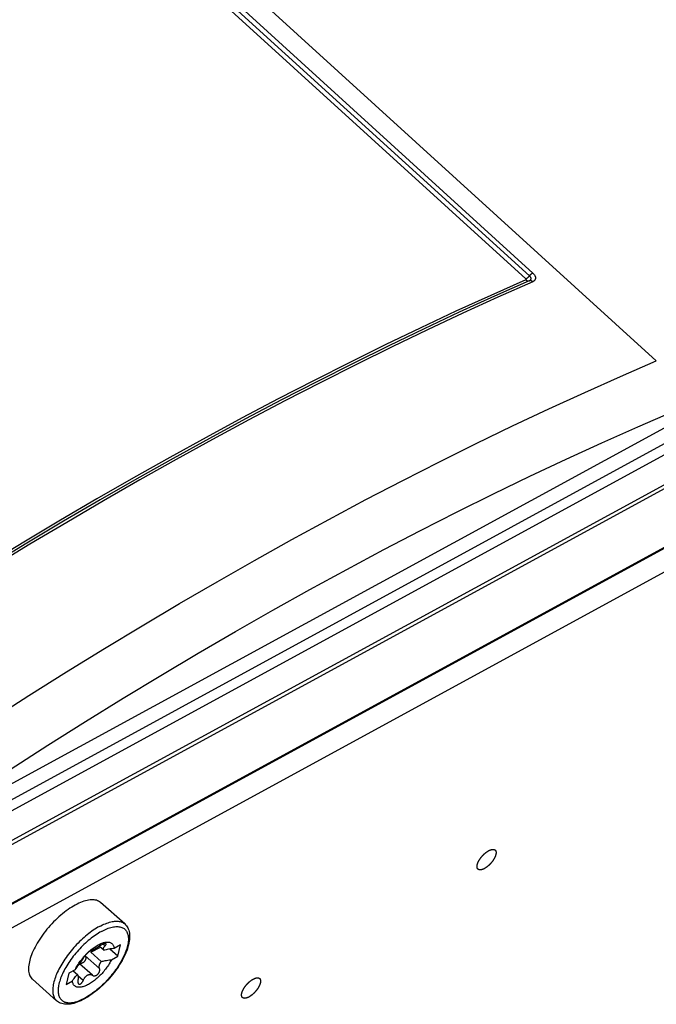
# Model space of a CAD drawing. Extents: x 0 to 594, y 0 to 420.
# Tile 66 of 104: x 546 to 551, y 100 to 108. Entities that reach past the tile are written whole.
import ezdxf

# ---------------------------------------------------------------- set-up
doc = ezdxf.new("R2010")
doc.units = 0
doc.header["$LTSCALE"] = 32.67
doc.layers.get('0').update_dxf_attribs({"linetype": 'CONTINUOUS'})
doc.layers.add('DATUM_AXIS', color=7, linetype='CONTINUOUS')

msp = doc.modelspace()

# ---------------------------------------------------------------- linework, layer by layer
at = {"color": 7, "linetype": 'CONTINUOUS'}
for p, q in [((510.5046, 142.066), (550.8503, 105.3432)), ((563.9824, 111.4737), (545.3387, 101.3091)), ((564.029, 111.0332), (544.9619, 100.6377))]:
    msp.add_line(p, q, dxfattribs=at)
at = {"color": 9, "linetype": 'CONTINUOUS'}
for p, q in [((519.238, 133.8787), (549.861, 106.0055)), ((519.2613, 133.9054), (549.8887, 106.0284)), ((519.2147, 133.852), (549.8334, 105.9828)), ((545.2789, 101.5413), (563.9132, 111.7009)), ((545.3524, 101.3484), (563.9867, 111.508)), ((563.2204, 111.532), (545.7772, 102.0218)), ((563.2596, 111.4291), (545.8164, 101.9189)), ((564.0391, 111.0465), (544.9706, 100.6502))]:
    msp.add_line(p, q, dxfattribs=at)
for points in [[(549.8887, 106.0284), (549.8867, 106.0275), (549.8847, 106.0264), (549.8827, 106.0252), (549.8807, 106.0239), (549.8786, 106.0225), (549.8765, 106.021), (549.8745, 106.0193), (549.8724, 106.0176), (549.8704, 106.0157), (549.8684, 106.0138), (549.8665, 106.0118), (549.8646, 106.0098), (549.8628, 106.0077)], [(549.8887, 106.0284), (549.8917, 106.0255), (549.8945, 106.0225), (549.8971, 106.0195), (549.8994, 106.0164), (549.9015, 106.0133), (549.9034, 106.0101), (549.9049, 106.007), (549.9063, 106.0038), (549.9073, 106.0006), (549.9081, 105.9975), (549.9086, 105.9943), (549.9088, 105.9913), (549.9087, 105.9883), (549.9084, 105.9853), (549.9077, 105.9824), (549.9068, 105.9796), (549.9056, 105.977), (549.9041, 105.9744), (549.9024, 105.9719), (549.9004, 105.9696), (549.8981, 105.9675), (549.8956, 105.9654), (549.8929, 105.9636), (549.89, 105.9619), (549.8868, 105.9604)], [(549.833, 105.9751), (549.5615, 105.8544), (549.2885, 105.7298), (549.0141, 105.6013), (548.7384, 105.4687), (548.4614, 105.3323), (548.1833, 105.1919), (547.9039, 105.0477), (547.6234, 104.8996), (547.3419, 104.7477), (547.0593, 104.5921), (546.7758, 104.4327), (546.4915, 104.2695), (546.2062, 104.1027), (545.9202, 103.9322), (545.6335, 103.7581), (545.3461, 103.5804), (545.0581, 103.3992), (544.7696, 103.2144)], [(549.8599, 105.9677), (549.5882, 105.847), (549.315, 105.7223), (549.0405, 105.5937), (548.7646, 105.4611), (548.4875, 105.3245), (548.2091, 105.1841), (547.9296, 105.0398), (547.6489, 104.8916), (547.3672, 104.7396), (547.0845, 104.5839), (546.8008, 104.4244), (546.5163, 104.2611), (546.2309, 104.0942), (545.9447, 103.9236), (545.6578, 103.7494), (545.3702, 103.5716), (545.082, 103.3902), (544.7933, 103.2054)], [(549.8868, 105.9604), (549.6149, 105.8396), (549.3416, 105.7149), (549.0669, 105.5861), (548.7909, 105.4534), (548.5135, 105.3168), (548.235, 105.1762), (547.9553, 105.0318), (547.6745, 104.8836), (547.3926, 104.7315), (547.1097, 104.5757), (546.8258, 104.416), (546.5411, 104.2527), (546.2555, 104.0857), (545.9692, 103.915), (545.6821, 103.7407), (545.3943, 103.5628), (545.106, 103.3813), (544.817, 103.1963)], [(549.8334, 105.9828), (549.834, 105.9822), (549.8344, 105.9817), (549.8348, 105.9811), (549.8351, 105.9805), (549.8354, 105.9799), (549.8355, 105.9794), (549.8356, 105.9788), (549.8356, 105.9782), (549.8355, 105.9776), (549.8353, 105.9771), (549.835, 105.9766), (549.8346, 105.9762), (549.8341, 105.9757), (549.8336, 105.9754), (549.833, 105.9751)], [(549.833, 105.9751), (549.835, 105.9733), (549.8371, 105.9717), (549.8392, 105.9704), (549.8414, 105.9692), (549.8435, 105.9682), (549.8457, 105.9674), (549.8479, 105.9668), (549.85, 105.9664), (549.8521, 105.9662), (549.8541, 105.9663), (549.8561, 105.9666), (549.8581, 105.967), (549.8617, 105.9684)], [(549.8334, 105.9828), (549.8355, 105.9837), (549.8377, 105.9849), (549.8399, 105.9862), (549.8421, 105.9876), (549.8443, 105.9892), (549.8465, 105.9909), (549.8487, 105.9927), (549.8509, 105.9947), (549.853, 105.9967), (549.8551, 105.9988), (549.8572, 106.001), (549.8591, 106.0032), (549.8628, 106.0077)], [(549.861, 106.0055), (549.8629, 106.0037), (549.8646, 106.0019), (549.8662, 105.9999), (549.8676, 105.998), (549.8689, 105.996), (549.8699, 105.994), (549.8707, 105.992), (549.8714, 105.99), (549.8719, 105.988), (549.8721, 105.986), (549.8722, 105.9841), (549.872, 105.9822), (549.8717, 105.9804), (549.8711, 105.9786), (549.8704, 105.9769), (549.8694, 105.9753), (549.8683, 105.9738), (549.8669, 105.9723), (549.8654, 105.971), (549.8637, 105.9698), (549.8619, 105.9687), (549.8599, 105.9677)], [(549.8868, 105.9604), (549.8848, 105.9621), (549.8827, 105.9637), (549.8806, 105.9651), (549.8784, 105.9663), (549.8763, 105.9673), (549.8741, 105.9681), (549.8719, 105.9686), (549.8698, 105.969), (549.8677, 105.9692), (549.8657, 105.9691), (549.8637, 105.9689), (549.8617, 105.9684)], [(545.6646, 102.5462), (545.96, 102.7352), (546.2548, 102.9205), (546.5491, 103.1019), (546.8427, 103.2795), (547.1355, 103.4532), (547.4276, 103.6231), (547.7189, 103.7889), (548.0092, 103.9508), (548.2986, 104.1086), (548.587, 104.2624), (548.8743, 104.4121), (549.1604, 104.5577), (549.4454, 104.6992), (549.7291, 104.8364), (550.0115, 104.9695), (550.2926, 105.0984), (550.5722, 105.223), (550.8503, 105.3433)], [(545.8143, 102.1606), (546.1087, 102.3493), (546.4026, 102.5342), (546.6959, 102.7153), (546.9885, 102.8925), (547.2804, 103.0659), (547.5715, 103.2353), (547.8618, 103.4007), (548.1512, 103.5621), (548.4397, 103.7195), (548.7271, 103.8729), (549.0134, 104.0221), (549.2987, 104.1672), (549.5827, 104.3081), (549.8654, 104.4448), (550.1468, 104.5774), (550.4269, 104.7056), (550.7055, 104.8296), (550.9826, 104.9493)]]:
    msp.add_lwpolyline(points, dxfattribs=at)
at = {"layer": 'DATUM_AXIS', "color": 7, "linetype": 'CONTINUOUS'}
for p, q in [((563.8179, 110.7337), (545.1437, 100.5524)), ((546.7078, 100.9561), (546.5194, 101.1234)), ((546.4439, 100.7358), (546.5181, 100.7762)), ((546.4439, 100.7358), (546.5247, 100.664)), ((546.5097, 100.7837), (546.5461, 100.7514)), ((546.6532, 100.7052), (546.5907, 100.7608)), ((546.6746, 100.7926), (546.6249, 100.7655)), ((546.6532, 100.7052), (546.6746, 100.7926)), ((546.3631, 100.655), (546.3598, 100.6499)), ((546.3663, 100.66), (546.3631, 100.655)), ((546.3694, 100.6649), (546.3663, 100.66)), ((546.3722, 100.6695), (546.3694, 100.6649)), ((546.3749, 100.6739), (546.3722, 100.6695)), ((546.3774, 100.678), (546.3749, 100.6739)), ((546.399, 100.7108), (546.4002, 100.7079)), ((546.4146, 100.727), (546.4107, 100.7232)), ((546.6035, 100.6781), (546.6532, 100.7052)), ((546.3213, 100.6), (546.2716, 100.5729)), ((546.3057, 100.5915), (546.3385, 100.5625)), ((546.3625, 100.6487), (546.3591, 100.6491)), ((546.1766, 100.3579), (545.9882, 100.5252)), ((546.2716, 100.5729), (546.2502, 100.4855)), ((546.2502, 100.4855), (546.2999, 100.5126))]:
    msp.add_line(p, q, dxfattribs=at)
at = {"layer": 'DATUM_AXIS', "color": 9, "linetype": 'CONTINUOUS'}
for p, q in [((546.5542, 100.7852), (546.5381, 100.7995)), ((546.5112, 100.6093), (546.4002, 100.7079)), ((546.4567, 100.5564), (546.356, 100.6459)), ((546.3842, 100.5169), (546.343, 100.5534))]:
    msp.add_line(p, q, dxfattribs=at)
at = {"layer": 'DATUM_AXIS', "color": 7, "linetype": 'CONTINUOUS'}
for points in [[(549.4555, 101.4184), (549.4557, 101.4194), (549.456, 101.4204), (549.4563, 101.4214), (549.4566, 101.4224), (549.4569, 101.4235), (549.4572, 101.4245), (549.4575, 101.4255), (549.4579, 101.4266), (549.4582, 101.4276), (549.4586, 101.4287), (549.459, 101.4297), (549.4594, 101.4308), (549.4598, 101.4319), (549.4603, 101.4329), (549.4607, 101.434), (549.4612, 101.4351), (549.4616, 101.4362), (549.4621, 101.4373), (549.4626, 101.4384), (549.4631, 101.4395), (549.4636, 101.4406), (549.4642, 101.4417), (549.4647, 101.4428), (549.4653, 101.4439), (549.4659, 101.4451), (549.4664, 101.4462), (549.467, 101.4473), (549.4677, 101.4484), (549.4683, 101.4496), (549.4689, 101.4507), (549.4696, 101.4518), (549.4702, 101.453), (549.4709, 101.4541), (549.4716, 101.4552), (549.4723, 101.4564), (549.473, 101.4575), (549.4737, 101.4586), (549.4744, 101.4598), (549.4751, 101.4609), (549.4759, 101.462), (549.4766, 101.4632), (549.4774, 101.4643), (549.4782, 101.4654), (549.479, 101.4666), (549.4798, 101.4677), (549.4806, 101.4688), (549.4814, 101.4699), (549.4822, 101.471), (549.483, 101.4722), (549.4839, 101.4733), (549.4847, 101.4744), (549.4856, 101.4755), (549.4865, 101.4766), (549.4873, 101.4777), (549.4882, 101.4788), (549.4891, 101.4799), (549.49, 101.481), (549.4909, 101.4821), (549.4918, 101.4831), (549.4927, 101.4842), (549.4937, 101.4853), (549.4946, 101.4863), (549.4955, 101.4874), (549.4965, 101.4885), (549.4974, 101.4895), (549.4984, 101.4905), (549.4994, 101.4916), (549.5003, 101.4926), (549.5013, 101.4936), (549.5023, 101.4946), (549.5033, 101.4956), (549.5043, 101.4966), (549.5053, 101.4976), (549.5063, 101.4986), (549.5073, 101.4996), (549.5083, 101.5005), (549.5093, 101.5015), (549.5103, 101.5024), (549.5113, 101.5034), (549.5124, 101.5043), (549.5134, 101.5052), (549.5144, 101.5061), (549.5155, 101.507), (549.5165, 101.5079), (549.5175, 101.5088), (549.5186, 101.5097), (549.5196, 101.5105), (549.5206, 101.5114), (549.5217, 101.5122), (549.5227, 101.513), (549.5238, 101.5138), (549.5248, 101.5146), (549.5259, 101.5154), (549.5269, 101.5162), (549.528, 101.517), (549.529, 101.5177), (549.5301, 101.5185), (549.5311, 101.5192), (549.5321, 101.5199), (549.5332, 101.5206), (549.5342, 101.5213), (549.5353, 101.522), (549.5363, 101.5227), (549.5374, 101.5234), (549.5384, 101.524), (549.5394, 101.5246), (549.5405, 101.5252), (549.5415, 101.5258), (549.5425, 101.5264), (549.5435, 101.527), (549.5446, 101.5276), (549.5456, 101.5281), (549.5466, 101.5287), (549.5476, 101.5292), (549.5486, 101.5297), (549.5496, 101.5302), (549.5506, 101.5307), (549.5516, 101.5311), (549.5526, 101.5316), (549.5536, 101.532), (549.5545, 101.5324), (549.5555, 101.5328), (549.5565, 101.5332), (549.5574, 101.5336), (549.5584, 101.5339), (549.5593, 101.5343), (549.5603, 101.5346), (549.5612, 101.5349), (549.5621, 101.5352), (549.5631, 101.5355), (549.564, 101.5358), (549.5649, 101.536), (549.5658, 101.5362), (549.5667, 101.5365), (549.5676, 101.5367), (549.5684, 101.5368), (549.5693, 101.537), (549.5697, 101.5371)], [(549.5697, 101.5371), (549.5702, 101.5372), (549.571, 101.5373), (549.5718, 101.5374), (549.5727, 101.5375), (549.5735, 101.5376), (549.5743, 101.5377), (549.5751, 101.5378), (549.5759, 101.5378), (549.5767, 101.5378), (549.5775, 101.5378), (549.5782, 101.5378), (549.579, 101.5378), (549.5797, 101.5378), (549.5805, 101.5377), (549.5812, 101.5376), (549.5819, 101.5376), (549.5826, 101.5375), (549.5833, 101.5373), (549.584, 101.5372), (549.5847, 101.5371), (549.5853, 101.5369), (549.586, 101.5367), (549.5866, 101.5365), (549.5872, 101.5363), (549.5878, 101.5361), (549.5884, 101.5358), (549.589, 101.5356), (549.5896, 101.5353), (549.5902, 101.535), (549.5907, 101.5347), (549.5912, 101.5344), (549.5918, 101.534), (549.5923, 101.5337), (549.5928, 101.5333), (549.5933, 101.5329), (549.5937, 101.5325), (549.5942, 101.5321), (549.5946, 101.5317), (549.5951, 101.5312), (549.5955, 101.5308), (549.5959, 101.5303), (549.5963, 101.5298), (549.5967, 101.5293), (549.597, 101.5288), (549.5974, 101.5283), (549.5977, 101.5277), (549.598, 101.5272), (549.5983, 101.5266), (549.5986, 101.526), (549.5989, 101.5254), (549.5992, 101.5248), (549.5994, 101.5242), (549.5996, 101.5235), (549.5999, 101.5229), (549.6001, 101.5222), (549.6003, 101.5215), (549.6004, 101.5208), (549.6006, 101.5201), (549.6008, 101.5194), (549.6009, 101.5187), (549.601, 101.5179), (549.6011, 101.5172), (549.6012, 101.5164), (549.6013, 101.5156), (549.6013, 101.5149), (549.6014, 101.5141), (549.6014, 101.5132), (549.6014, 101.5124), (549.6014, 101.5116), (549.6014, 101.5107), (549.6014, 101.5099), (549.6013, 101.509), (549.6013, 101.5081), (549.6012, 101.5073), (549.6011, 101.5064), (549.601, 101.5055), (549.6009, 101.5045), (549.6008, 101.5036), (549.6006, 101.5027), (549.6004, 101.5017), (549.6003, 101.5008), (549.6001, 101.4998), (549.5999, 101.4989), (549.5997, 101.4979), (549.5994, 101.4969)], [(549.5994, 101.4969), (549.5992, 101.4959), (549.5989, 101.4949), (549.5986, 101.4939), (549.5983, 101.4929), (549.598, 101.4918), (549.5977, 101.4908), (549.5974, 101.4898), (549.597, 101.4887), (549.5967, 101.4877), (549.5963, 101.4866), (549.5959, 101.4856), (549.5955, 101.4845), (549.5951, 101.4834), (549.5946, 101.4824), (549.5942, 101.4813), (549.5937, 101.4802), (549.5933, 101.4791), (549.5928, 101.478), (549.5923, 101.4769), (549.5918, 101.4758), (549.5913, 101.4747), (549.5907, 101.4736), (549.5902, 101.4725), (549.5896, 101.4714), (549.589, 101.4702), (549.5884, 101.4691), (549.5879, 101.468), (549.5872, 101.4669), (549.5866, 101.4657), (549.586, 101.4646), (549.5853, 101.4635), (549.5847, 101.4623), (549.584, 101.4612), (549.5833, 101.4601), (549.5826, 101.4589), (549.5819, 101.4578), (549.5812, 101.4567), (549.5805, 101.4555), (549.5798, 101.4544), (549.579, 101.4533), (549.5783, 101.4521), (549.5775, 101.451), (549.5767, 101.4499), (549.5759, 101.4487), (549.5751, 101.4476), (549.5743, 101.4465), (549.5735, 101.4454), (549.5727, 101.4442), (549.5719, 101.4431), (549.571, 101.442), (549.5702, 101.4409), (549.5693, 101.4398), (549.5684, 101.4387), (549.5676, 101.4376), (549.5667, 101.4365), (549.5658, 101.4354), (549.5649, 101.4343), (549.564, 101.4332), (549.5631, 101.4322), (549.5622, 101.4311), (549.5612, 101.43), (549.5603, 101.429), (549.5594, 101.4279), (549.5584, 101.4268), (549.5575, 101.4258), (549.5565, 101.4248), (549.5555, 101.4237), (549.5546, 101.4227), (549.5536, 101.4217), (549.5526, 101.4207), (549.5516, 101.4197), (549.5506, 101.4187), (549.5496, 101.4177), (549.5486, 101.4167), (549.5476, 101.4157), (549.5466, 101.4148), (549.5456, 101.4138), (549.5446, 101.4129), (549.5436, 101.4119), (549.5425, 101.411), (549.5415, 101.4101), (549.5405, 101.4092), (549.5394, 101.4083), (549.5384, 101.4074), (549.5374, 101.4065), (549.5363, 101.4056), (549.5353, 101.4048), (549.5343, 101.4039), (549.5332, 101.4031), (549.5322, 101.4023), (549.5311, 101.4015), (549.5301, 101.4007), (549.529, 101.3999), (549.528, 101.3991), (549.5269, 101.3983), (549.5259, 101.3976), (549.5248, 101.3968), (549.5238, 101.3961), (549.5228, 101.3954), (549.5217, 101.3947), (549.5207, 101.394), (549.5196, 101.3933), (549.5186, 101.3926), (549.5175, 101.3919), (549.5165, 101.3913), (549.5155, 101.3907), (549.5144, 101.3901), (549.5134, 101.3895), (549.5124, 101.3889), (549.5114, 101.3883), (549.5103, 101.3877), (549.5093, 101.3872), (549.5083, 101.3866), (549.5073, 101.3861), (549.5063, 101.3856), (549.5053, 101.3851), (549.5043, 101.3846), (549.5033, 101.3842), (549.5023, 101.3837), (549.5013, 101.3833), (549.5004, 101.3829), (549.4994, 101.3825), (549.4984, 101.3821), (549.4975, 101.3817), (549.4965, 101.3814), (549.4956, 101.381), (549.4946, 101.3807), (549.4937, 101.3804), (549.4928, 101.3801), (549.4918, 101.3798), (549.4909, 101.3795), (549.49, 101.3793), (549.4891, 101.3791), (549.4882, 101.3788), (549.4873, 101.3786), (549.4865, 101.3785), (549.4856, 101.3783), (549.4847, 101.3781), (549.4839, 101.378), (549.4831, 101.3779), (549.4822, 101.3778), (549.4814, 101.3777), (549.4806, 101.3776), (549.4798, 101.3775), (549.479, 101.3775), (549.4782, 101.3775), (549.4774, 101.3775), (549.4767, 101.3775), (549.4759, 101.3775), (549.4752, 101.3775), (549.4744, 101.3776), (549.4737, 101.3777), (549.473, 101.3777), (549.4723, 101.3778), (549.4716, 101.378), (549.4709, 101.3781), (549.4702, 101.3782), (549.4696, 101.3784), (549.4689, 101.3786), (549.4683, 101.3788), (549.4677, 101.379), (549.4671, 101.3792), (549.4665, 101.3795), (549.4659, 101.3797), (549.4653, 101.38), (549.4647, 101.3803), (549.4642, 101.3806), (549.4637, 101.3809), (549.4631, 101.3813), (549.4626, 101.3816), (549.4621, 101.382), (549.4616, 101.3824), (549.4612, 101.3828), (549.4607, 101.3832), (549.4603, 101.3836), (549.4598, 101.3841), (549.4594, 101.3845), (549.459, 101.385), (549.4586, 101.3855), (549.4582, 101.386), (549.4579, 101.3865), (549.4575, 101.387), (549.4572, 101.3876), (549.4569, 101.3881), (549.4566, 101.3887), (549.4563, 101.3893), (549.456, 101.3899), (549.4557, 101.3905), (549.4555, 101.3911), (549.4553, 101.3918), (549.455, 101.3924), (549.4548, 101.3931), (549.4546, 101.3938), (549.4545, 101.3945), (549.4543, 101.3952), (549.4541, 101.3959), (549.454, 101.3966), (549.4539, 101.3974), (549.4538, 101.3981)], [(549.4538, 101.3981), (549.4537, 101.3989), (549.4536, 101.3997), (549.4536, 101.4004), (549.4535, 101.4012), (549.4535, 101.4021), (549.4535, 101.4029), (549.4535, 101.4037), (549.4535, 101.4046), (549.4535, 101.4054), (549.4536, 101.4063)], [(549.4536, 101.4063), (549.4536, 101.4072), (549.4537, 101.408), (549.4538, 101.4089), (549.4539, 101.4098), (549.454, 101.4108), (549.4541, 101.4117), (549.4543, 101.4126), (549.4545, 101.4136), (549.4546, 101.4145), (549.4548, 101.4155), (549.455, 101.4164), (549.4552, 101.4174), (549.4555, 101.4184)], [(546.5194, 101.1234), (546.518, 101.1246), (546.5112, 101.1297), (546.5039, 101.1341), (546.4959, 101.1377), (546.4874, 101.1407), (546.4784, 101.1428), (546.4688, 101.1443), (546.4587, 101.145), (546.4482, 101.1449), (546.4372, 101.1441), (546.4257, 101.1425), (546.4139, 101.1402), (546.4017, 101.1372), (546.3891, 101.1334), (546.3763, 101.129), (546.3631, 101.1237), (546.3497, 101.1178), (546.3361, 101.1113), (546.3222, 101.104)], [(546.3222, 101.104), (546.3082, 101.0961), (546.2941, 101.0876), (546.2799, 101.0784), (546.2656, 101.0686), (546.2513, 101.0583), (546.2371, 101.0474), (546.2228, 101.0361), (546.2086, 101.0242), (546.1945, 101.0118), (546.1806, 100.999), (546.1668, 100.9858), (546.1533, 100.9722), (546.1399, 100.9583), (546.1269, 100.9441), (546.1141, 100.9296), (546.1017, 100.9148), (546.0896, 100.8998), (546.0779, 100.8847), (546.0666, 100.8694), (546.0557, 100.854), (546.0454, 100.8385), (546.0355, 100.823), (546.0261, 100.8076), (546.0172, 100.7921), (546.0089, 100.7767), (546.0012, 100.7614), (545.994, 100.7463), (545.9875, 100.7314), (545.9815, 100.7167), (545.9763, 100.7022), (545.9716, 100.688), (545.9677, 100.6741), (545.9643, 100.6606), (545.9617, 100.6475), (545.9598, 100.6348), (545.9585, 100.6225), (545.9579, 100.6107), (545.9581, 100.5994), (545.9589, 100.5886), (545.9604, 100.5783), (545.9625, 100.5687), (545.9654, 100.5596), (545.969, 100.5512), (545.9732, 100.5434), (545.978, 100.5362), (545.9835, 100.5297), (545.9882, 100.5252)], [(546.7078, 100.9561), (546.7144, 100.9497), (546.7204, 100.9426), (546.7259, 100.9349), (546.7308, 100.9265), (546.7351, 100.9174), (546.7387, 100.9076), (546.7416, 100.8971), (546.7438, 100.8859), (546.7453, 100.8741), (546.7459, 100.8616), (546.7457, 100.8486), (546.7447, 100.8351), (546.7429, 100.8212), (546.7404, 100.8071), (546.737, 100.7926), (546.733, 100.7779), (546.7283, 100.7629), (546.7228, 100.7478), (546.7168, 100.7326), (546.7101, 100.7172), (546.7028, 100.7017), (546.6949, 100.6862), (546.6864, 100.6706), (546.6774, 100.655), (546.6679, 100.6395), (546.6579, 100.624), (546.6474, 100.6085), (546.6365, 100.5932), (546.6251, 100.5781), (546.6133, 100.5631), (546.6012, 100.5483), (546.5887, 100.5338), (546.576, 100.5195), (546.5629, 100.5056), (546.5495, 100.4919), (546.5359, 100.4787), (546.5221, 100.4658), (546.5082, 100.4533), (546.4941, 100.4413), (546.4798, 100.4298), (546.4655, 100.4187), (546.4511, 100.4082), (546.4366, 100.3983), (546.4222, 100.3889), (546.4077, 100.3801), (546.3933, 100.3719)], [(546.431, 100.7433), (546.4386, 100.7499), (546.4463, 100.7563), (546.454, 100.7624), (546.4617, 100.7683), (546.4694, 100.7738), (546.4772, 100.7791), (546.4848, 100.784), (546.4925, 100.7886), (546.5, 100.7929), (546.5075, 100.7968), (546.5149, 100.8004), (546.5221, 100.8036), (546.5293, 100.8064), (546.5362, 100.8089), (546.543, 100.811), (546.5497, 100.8127), (546.5561, 100.814), (546.5623, 100.8149), (546.5683, 100.8154), (546.574, 100.8155), (546.5795, 100.8152), (546.5848, 100.8145), (546.5897, 100.8134), (546.5944, 100.8119), (546.5988, 100.81), (546.6028, 100.8078), (546.6066, 100.8051), (546.61, 100.8021), (546.6131, 100.7988), (546.6158, 100.795), (546.6182, 100.7909), (546.6203, 100.7865), (546.622, 100.7817), (546.6233, 100.7766), (546.6243, 100.7712), (546.6249, 100.7655)], [(546.4128, 100.7261), (546.416, 100.7293), (546.4234, 100.7364), (546.431, 100.7433)], [(546.4403, 100.7463), (546.4398, 100.7464), (546.4391, 100.7463), (546.4383, 100.746), (546.4374, 100.7456), (546.4363, 100.745), (546.4351, 100.7443), (546.4338, 100.7434), (546.4324, 100.7424), (546.4309, 100.7413), (546.4293, 100.7401), (546.4276, 100.7387), (546.4259, 100.7373), (546.4241, 100.7358), (546.4223, 100.7342), (546.4204, 100.7325), (546.4185, 100.7307), (546.4166, 100.7289), (546.4146, 100.727)], [(546.5129, 100.7859), (546.5096, 100.7837), (546.5064, 100.7815), (546.5033, 100.7794), (546.5003, 100.7774), (546.4974, 100.7755), (546.4946, 100.7737), (546.4918, 100.7719), (546.4891, 100.7702), (546.4864, 100.7685), (546.4837, 100.7669), (546.4811, 100.7653), (546.4786, 100.7637), (546.476, 100.7623), (546.4735, 100.7608), (546.4711, 100.7594), (546.4687, 100.7581), (546.4664, 100.7568), (546.4641, 100.7556), (546.462, 100.7544), (546.4599, 100.7533), (546.4579, 100.7523), (546.4559, 100.7514), (546.4541, 100.7505), (546.4524, 100.7498), (546.4507, 100.749), (546.4492, 100.7484), (546.4477, 100.7479), (546.4463, 100.7474), (546.445, 100.747), (546.4439, 100.7466), (546.4428, 100.7464), (546.4418, 100.7463), (546.441, 100.7462), (546.4403, 100.7463)], [(546.4582, 100.7525), (546.4573, 100.7516), (546.4544, 100.7485), (546.4517, 100.7454), (546.449, 100.7423), (546.4464, 100.739), (546.4439, 100.7358)], [(546.5614, 100.802), (546.5609, 100.8023), (546.5601, 100.8028), (546.559, 100.8032), (546.5578, 100.8034), (546.5565, 100.8036), (546.555, 100.8036), (546.5534, 100.8035), (546.5516, 100.8033), (546.5497, 100.803), (546.5477, 100.8026), (546.5456, 100.802), (546.5434, 100.8013), (546.5411, 100.8006), (546.5387, 100.7997), (546.5362, 100.7987), (546.5337, 100.7976), (546.5311, 100.7964), (546.5285, 100.7952), (546.5258, 100.7938), (546.5232, 100.7924), (546.5206, 100.7908), (546.518, 100.7892), (546.5154, 100.7876), (546.5129, 100.7859)], [(546.5461, 100.7514), (546.545, 100.7525), (546.5441, 100.7537), (546.5433, 100.7549), (546.5427, 100.7562), (546.5422, 100.7575), (546.5418, 100.7589), (546.5416, 100.7604), (546.5415, 100.7619), (546.5416, 100.7634), (546.5418, 100.7649), (546.5421, 100.7665), (546.5426, 100.7682), (546.5432, 100.7698), (546.544, 100.7716), (546.5449, 100.7733), (546.546, 100.7751), (546.5472, 100.777), (546.5486, 100.7789), (546.5502, 100.7809), (546.5521, 100.783)], [(546.6249, 100.7655), (546.6087, 100.7636), (546.5946, 100.7615), (546.5823, 100.7594), (546.5715, 100.7573), (546.5621, 100.7552), (546.5537, 100.7533), (546.5461, 100.7514)], [(546.5521, 100.783), (546.5558, 100.7869), (546.5573, 100.7885), (546.5586, 100.7901), (546.5598, 100.7917), (546.5607, 100.7932), (546.5615, 100.7946), (546.5621, 100.7959), (546.5624, 100.7971), (546.5626, 100.7982), (546.5627, 100.7993), (546.5625, 100.8002), (546.5621, 100.801), (546.5616, 100.8017), (546.5614, 100.802)], [(546.6035, 100.6781), (546.5995, 100.6699), (546.5952, 100.6616), (546.5906, 100.6533), (546.5857, 100.6449), (546.5805, 100.6366), (546.575, 100.6282), (546.5693, 100.6198), (546.5634, 100.6115), (546.5572, 100.6033), (546.5508, 100.5951), (546.5442, 100.5871), (546.5375, 100.5791), (546.5305, 100.5713), (546.5234, 100.5636), (546.5162, 100.5561), (546.5088, 100.5488), (546.5014, 100.5417), (546.4938, 100.5349), (546.4862, 100.5282), (546.4785, 100.5218), (546.4708, 100.5157), (546.4631, 100.5099), (546.4554, 100.5043), (546.4476, 100.499), (546.44, 100.4941), (546.4323, 100.4895), (546.4248, 100.4852), (546.4173, 100.4813), (546.4099, 100.4777), (546.4027, 100.4745), (546.3955, 100.4717), (546.3886, 100.4692), (546.3818, 100.4672), (546.3751, 100.4655), (546.3687, 100.4642), (546.3625, 100.4633), (546.3565, 100.4628), (546.3508, 100.4627), (546.3453, 100.463), (546.34, 100.4636), (546.3351, 100.4647), (546.3304, 100.4662), (546.326, 100.4681), (546.322, 100.4703), (546.3182, 100.473), (546.3148, 100.476), (546.3117, 100.4794), (546.3089, 100.4831), (546.3065, 100.4872), (546.3045, 100.4916), (546.3028, 100.4964), (546.3015, 100.5015), (546.3005, 100.5069), (546.2999, 100.5126)], [(546.3213, 100.6), (546.3253, 100.6082), (546.3296, 100.6165), (546.3342, 100.6248), (546.3391, 100.6332), (546.3443, 100.6416), (546.3498, 100.65), (546.3555, 100.6583), (546.3614, 100.6666), (546.3676, 100.6748), (546.3701, 100.678)], [(546.4002, 100.7079), (546.4013, 100.7052), (546.4022, 100.7025), (546.4028, 100.6997), (546.4033, 100.6969), (546.4035, 100.6941), (546.4036, 100.6913), (546.4035, 100.6885), (546.4032, 100.6858), (546.4027, 100.683), (546.402, 100.6804), (546.4012, 100.6777), (546.4002, 100.6752), (546.3991, 100.6727), (546.3979, 100.6703), (546.3965, 100.668), (546.395, 100.6658), (546.3934, 100.6637), (546.3916, 100.6617), (546.3898, 100.6598), (546.3879, 100.658), (546.3859, 100.6564), (546.3838, 100.6549), (546.3816, 100.6535), (546.3794, 100.6523), (546.3771, 100.6513), (546.3748, 100.6504), (546.3724, 100.6497), (546.37, 100.6492), (546.3675, 100.6488), (546.365, 100.6487), (546.3625, 100.6487)], [(546.3701, 100.678), (546.374, 100.683), (546.3806, 100.6911), (546.3873, 100.699), (546.3943, 100.7068), (546.4014, 100.7145), (546.4086, 100.722), (546.4128, 100.7261)], [(546.3859, 100.6934), (546.3852, 100.692), (546.3844, 100.6905), (546.3835, 100.6889), (546.3826, 100.6872), (546.3817, 100.6855), (546.3807, 100.6837), (546.3796, 100.6819), (546.3785, 100.68), (546.3774, 100.678)], [(546.4107, 100.7232), (546.4087, 100.7212), (546.4068, 100.7192), (546.4049, 100.7172), (546.403, 100.7152), (546.4012, 100.7132), (546.3994, 100.7113), (546.3977, 100.7093), (546.396, 100.7074), (546.3945, 100.7055), (546.393, 100.7037), (546.3916, 100.702), (546.3903, 100.7003), (546.3892, 100.6987), (546.3882, 100.6972), (546.3873, 100.6958), (546.3865, 100.6945), (546.3859, 100.6934)], [(546.5112, 100.6093), (546.5103, 100.6122), (546.5096, 100.615), (546.5092, 100.6177), (546.5089, 100.6204), (546.5088, 100.6231), (546.5088, 100.6258), (546.509, 100.6284), (546.5093, 100.631), (546.5097, 100.6336), (546.5102, 100.6362), (546.5109, 100.6388), (546.5117, 100.6414), (546.5127, 100.644), (546.5138, 100.6466), (546.515, 100.6492), (546.5163, 100.6517), (546.5178, 100.6543), (546.5193, 100.6568), (546.521, 100.6592), (546.5228, 100.6616), (546.5247, 100.664)], [(546.5247, 100.664), (546.5314, 100.6657), (546.5386, 100.6673), (546.5465, 100.6691), (546.5552, 100.6709), (546.5651, 100.6727), (546.5763, 100.6746), (546.5891, 100.6764), (546.6035, 100.6781)], [(546.3598, 100.6499), (546.3559, 100.6458), (546.3518, 100.6413), (546.3475, 100.6364), (546.3429, 100.6309), (546.338, 100.6246), (546.3328, 100.6175), (546.3272, 100.6093), (546.3213, 100.6)], [(546.4567, 100.5564), (546.4585, 100.5552), (546.4605, 100.5542), (546.4625, 100.5534), (546.4646, 100.5528), (546.4668, 100.5524), (546.469, 100.5522), (546.4713, 100.5522), (546.4737, 100.5524), (546.476, 100.5527), (546.4784, 100.5532), (546.4807, 100.554), (546.4831, 100.5549), (546.4854, 100.5559), (546.4877, 100.5571), (546.4899, 100.5585), (546.4921, 100.56), (546.4942, 100.5617), (546.4963, 100.5634), (546.4982, 100.5654), (546.5001, 100.5674), (546.5019, 100.5695), (546.5035, 100.5717), (546.5051, 100.574), (546.5065, 100.5764), (546.5078, 100.5789), (546.509, 100.5814), (546.51, 100.584), (546.5109, 100.5866), (546.5116, 100.5892), (546.5122, 100.5919), (546.5125, 100.5945), (546.5128, 100.5971), (546.5128, 100.5997), (546.5127, 100.6022), (546.5123, 100.6047), (546.5118, 100.6071), (546.5112, 100.6093)], [(546.2999, 100.5126), (546.3065, 100.523), (546.3128, 100.5321), (546.3187, 100.5399), (546.3242, 100.5467), (546.3293, 100.5526), (546.334, 100.5578), (546.3385, 100.5625)], [(546.3385, 100.5625), (546.3393, 100.5616), (546.34, 100.5606), (546.3408, 100.5594), (546.3414, 100.5581), (546.342, 100.5567), (546.3425, 100.5551), (546.343, 100.5534), (546.3434, 100.5517), (546.3438, 100.5498), (546.3441, 100.5478), (546.3443, 100.5457), (546.3445, 100.5434), (546.3446, 100.5411), (546.3446, 100.5387), (546.3446, 100.5362), (546.3445, 100.5335), (546.3443, 100.5307), (546.3441, 100.5277), (546.3438, 100.5245), (546.3434, 100.5212), (546.3429, 100.5176)], [(546.3429, 100.5176), (546.3425, 100.5148), (546.3423, 100.512), (546.3422, 100.5093), (546.3422, 100.5067), (546.3424, 100.5042), (546.3427, 100.5019), (546.3431, 100.4997), (546.3436, 100.4977), (546.3443, 100.4958), (546.345, 100.4941), (546.3459, 100.4925), (546.3469, 100.4911), (546.3479, 100.49), (546.3484, 100.4895)], [(546.3484, 100.4895), (546.349, 100.489), (546.3503, 100.4882), (546.3516, 100.4876), (546.3529, 100.4871), (546.3544, 100.4869), (546.3559, 100.4869), (546.3574, 100.4871), (546.359, 100.4874), (546.3606, 100.488), (546.3622, 100.4887), (546.3639, 100.4897), (546.3656, 100.4908), (546.3673, 100.4921), (546.369, 100.4936), (546.3707, 100.4953), (546.3724, 100.4971), (546.374, 100.4991), (546.3757, 100.5013), (546.3772, 100.5036), (546.3788, 100.506), (546.3802, 100.5086), (546.3816, 100.5113), (546.3829, 100.514)], [(546.3829, 100.514), (546.3858, 100.5206), (546.3875, 100.5241), (546.3892, 100.5274), (546.391, 100.5304), (546.3928, 100.5333), (546.3946, 100.536), (546.3965, 100.5386), (546.3984, 100.5411), (546.4004, 100.5434), (546.4024, 100.5456), (546.4045, 100.5476), (546.4066, 100.5496), (546.4087, 100.5514), (546.4109, 100.5531), (546.4131, 100.5547), (546.4154, 100.5562), (546.4177, 100.5575), (546.42, 100.5587), (546.4223, 100.5597), (546.4246, 100.5606), (546.4269, 100.5613), (546.4292, 100.5619), (546.4315, 100.5624), (546.4338, 100.5627), (546.4361, 100.5628), (546.4384, 100.5628), (546.4406, 100.5627), (546.4429, 100.5624), (546.4452, 100.5619), (546.4474, 100.5612), (546.4497, 100.5604), (546.4521, 100.5593), (546.4544, 100.558), (546.4567, 100.5564)], [(547.6202, 100.4178), (547.6204, 100.4188), (547.6207, 100.4198), (547.621, 100.4208), (547.6213, 100.4218), (547.6216, 100.4228), (547.6219, 100.4239), (547.6222, 100.4249), (547.6226, 100.4259), (547.6229, 100.427), (547.6233, 100.428), (547.6237, 100.4291), (547.6241, 100.4302), (547.6245, 100.4312), (547.6249, 100.4323), (547.6254, 100.4334), (547.6259, 100.4345), (547.6263, 100.4356), (547.6268, 100.4367), (547.6273, 100.4378), (547.6278, 100.4389), (547.6283, 100.44), (547.6289, 100.4411), (547.6294, 100.4422), (547.63, 100.4433), (547.6306, 100.4444), (547.6311, 100.4456), (547.6317, 100.4467), (547.6324, 100.4478), (547.633, 100.4489), (547.6336, 100.4501), (547.6343, 100.4512), (547.6349, 100.4523), (547.6356, 100.4535), (547.6363, 100.4546), (547.637, 100.4557), (547.6377, 100.4569), (547.6384, 100.458), (547.6391, 100.4591), (547.6398, 100.4603), (547.6406, 100.4614), (547.6413, 100.4625), (547.6421, 100.4637), (547.6429, 100.4648), (547.6437, 100.4659), (547.6445, 100.4671), (547.6453, 100.4682), (547.6461, 100.4693), (547.6469, 100.4704), (547.6477, 100.4715), (547.6486, 100.4727), (547.6494, 100.4738), (547.6503, 100.4749), (547.6511, 100.476), (547.652, 100.4771), (547.6529, 100.4782), (547.6538, 100.4793), (547.6547, 100.4804), (547.6556, 100.4814), (547.6565, 100.4825), (547.6574, 100.4836), (547.6584, 100.4847), (547.6593, 100.4857), (547.6602, 100.4868), (547.6612, 100.4878), (547.6621, 100.4889), (547.6631, 100.4899), (547.6641, 100.4909), (547.665, 100.492), (547.666, 100.493), (547.667, 100.494), (547.668, 100.495), (547.669, 100.496), (547.67, 100.497), (547.671, 100.498), (547.672, 100.4989), (547.673, 100.4999), (547.674, 100.5009), (547.675, 100.5018), (547.676, 100.5027), (547.6771, 100.5037), (547.6781, 100.5046), (547.6791, 100.5055), (547.6801, 100.5064), (547.6812, 100.5073), (547.6822, 100.5082), (547.6833, 100.509), (547.6843, 100.5099), (547.6853, 100.5107), (547.6864, 100.5116), (547.6874, 100.5124), (547.6885, 100.5132), (547.6895, 100.514), (547.6906, 100.5148), (547.6916, 100.5156), (547.6927, 100.5164), (547.6937, 100.5171), (547.6947, 100.5179), (547.6958, 100.5186), (547.6968, 100.5193), (547.6979, 100.52), (547.6989, 100.5207), (547.7, 100.5214), (547.701, 100.5221), (547.702, 100.5227), (547.7031, 100.5234), (547.7041, 100.524), (547.7051, 100.5246), (547.7062, 100.5252), (547.7072, 100.5258), (547.7082, 100.5264), (547.7092, 100.527), (547.7103, 100.5275), (547.7113, 100.528), (547.7123, 100.5286), (547.7133, 100.5291), (547.7143, 100.5296), (547.7153, 100.53), (547.7163, 100.5305), (547.7173, 100.5309), (547.7183, 100.5314), (547.7192, 100.5318), (547.7202, 100.5322), (547.7212, 100.5326), (547.7221, 100.5329), (547.7231, 100.5333), (547.724, 100.5336), (547.725, 100.534), (547.7259, 100.5343), (547.7268, 100.5346), (547.7278, 100.5349), (547.7287, 100.5351), (547.7296, 100.5354), (547.7305, 100.5356), (547.7314, 100.5358), (547.7322, 100.536), (547.7331, 100.5362), (547.734, 100.5364), (547.7344, 100.5365)], [(547.7344, 100.5365), (547.7348, 100.5365), (547.7357, 100.5367), (547.7365, 100.5368), (547.7374, 100.5369), (547.7382, 100.537), (547.739, 100.5371), (547.7398, 100.5371), (547.7406, 100.5372), (547.7414, 100.5372), (547.7422, 100.5372), (547.7429, 100.5372), (547.7437, 100.5372), (547.7444, 100.5371), (547.7452, 100.5371), (547.7459, 100.537), (547.7466, 100.5369), (547.7473, 100.5368), (547.748, 100.5367), (547.7487, 100.5366), (547.7494, 100.5364), (547.75, 100.5363), (547.7507, 100.5361), (547.7513, 100.5359), (547.7519, 100.5357), (547.7525, 100.5354), (547.7531, 100.5352), (547.7537, 100.5349), (547.7543, 100.5347), (547.7549, 100.5344), (547.7554, 100.5341), (547.7559, 100.5337), (547.7565, 100.5334), (547.757, 100.533), (547.7575, 100.5327), (547.758, 100.5323), (547.7584, 100.5319), (547.7589, 100.5315), (547.7593, 100.5311), (547.7598, 100.5306), (547.7602, 100.5302), (547.7606, 100.5297), (547.761, 100.5292), (547.7613, 100.5287), (547.7617, 100.5282), (547.7621, 100.5276), (547.7624, 100.5271), (547.7627, 100.5265), (547.763, 100.526), (547.7633, 100.5254), (547.7636, 100.5248), (547.7639, 100.5242), (547.7641, 100.5235), (547.7643, 100.5229), (547.7646, 100.5223), (547.7648, 100.5216), (547.765, 100.5209), (547.7651, 100.5202), (547.7653, 100.5195), (547.7654, 100.5188), (547.7656, 100.5181), (547.7657, 100.5173), (547.7658, 100.5166), (547.7659, 100.5158), (547.766, 100.515), (547.766, 100.5142), (547.7661, 100.5134), (547.7661, 100.5126), (547.7661, 100.5118), (547.7661, 100.511), (547.7661, 100.5101), (547.7661, 100.5093), (547.766, 100.5084), (547.766, 100.5075), (547.7659, 100.5066), (547.7658, 100.5057), (547.7657, 100.5048), (547.7656, 100.5039), (547.7655, 100.503), (547.7653, 100.5021), (547.7651, 100.5011), (547.765, 100.5002), (547.7648, 100.4992), (547.7646, 100.4982), (547.7643, 100.4973), (547.7641, 100.4963)], [(547.7641, 100.4963), (547.7639, 100.4953), (547.7636, 100.4943), (547.7633, 100.4933), (547.763, 100.4922), (547.7627, 100.4912), (547.7624, 100.4902), (547.7621, 100.4892), (547.7617, 100.4881), (547.7614, 100.4871), (547.761, 100.486), (547.7606, 100.4849), (547.7602, 100.4839), (547.7598, 100.4828), (547.7593, 100.4817), (547.7589, 100.4807), (547.7584, 100.4796), (547.758, 100.4785), (547.7575, 100.4774), (547.757, 100.4763), (547.7565, 100.4752), (547.7559, 100.4741), (547.7554, 100.473), (547.7549, 100.4718), (547.7543, 100.4707), (547.7537, 100.4696), (547.7531, 100.4685), (547.7525, 100.4674), (547.7519, 100.4662), (547.7513, 100.4651), (547.7507, 100.464), (547.75, 100.4628), (547.7494, 100.4617), (547.7487, 100.4606), (547.748, 100.4594), (547.7473, 100.4583), (547.7466, 100.4572), (547.7459, 100.456), (547.7452, 100.4549), (547.7445, 100.4538), (547.7437, 100.4526), (547.743, 100.4515), (547.7422, 100.4504), (547.7414, 100.4492), (547.7406, 100.4481), (547.7398, 100.447), (547.739, 100.4459), (547.7382, 100.4447), (547.7374, 100.4436), (547.7366, 100.4425), (547.7357, 100.4414), (547.7349, 100.4403), (547.734, 100.4392), (547.7331, 100.4381), (547.7323, 100.437), (547.7314, 100.4359), (547.7305, 100.4348), (547.7296, 100.4337), (547.7287, 100.4326), (547.7278, 100.4315), (547.7269, 100.4305), (547.7259, 100.4294), (547.725, 100.4283), (547.724, 100.4273), (547.7231, 100.4262), (547.7221, 100.4252), (547.7212, 100.4241), (547.7202, 100.4231), (547.7192, 100.4221), (547.7183, 100.4211), (547.7173, 100.4201), (547.7163, 100.4191), (547.7153, 100.4181), (547.7143, 100.4171), (547.7133, 100.4161), (547.7123, 100.4151), (547.7113, 100.4142), (547.7103, 100.4132), (547.7093, 100.4123), (547.7083, 100.4113), (547.7072, 100.4104), (547.7062, 100.4095), (547.7052, 100.4086), (547.7041, 100.4077), (547.7031, 100.4068), (547.7021, 100.4059), (547.701, 100.405), (547.7, 100.4042), (547.6989, 100.4033), (547.6979, 100.4025), (547.6969, 100.4017), (547.6958, 100.4008), (547.6948, 100.4), (547.6937, 100.3992), (547.6927, 100.3985), (547.6916, 100.3977), (547.6906, 100.3969), (547.6895, 100.3962), (547.6885, 100.3955), (547.6874, 100.3947), (547.6864, 100.394), (547.6854, 100.3933), (547.6843, 100.3927), (547.6833, 100.392), (547.6822, 100.3913), (547.6812, 100.3907), (547.6802, 100.3901), (547.6791, 100.3894), (547.6781, 100.3888), (547.6771, 100.3882), (547.6761, 100.3877), (547.675, 100.3871), (547.674, 100.3866), (547.673, 100.386), (547.672, 100.3855), (547.671, 100.385), (547.67, 100.3845), (547.669, 100.384), (547.668, 100.3836), (547.667, 100.3831), (547.666, 100.3827), (547.6651, 100.3823), (547.6641, 100.3819), (547.6631, 100.3815), (547.6622, 100.3811), (547.6612, 100.3807), (547.6603, 100.3804), (547.6593, 100.3801), (547.6584, 100.3798), (547.6575, 100.3795), (547.6565, 100.3792), (547.6556, 100.3789), (547.6547, 100.3787), (547.6538, 100.3784), (547.6529, 100.3782), (547.652, 100.378), (547.6512, 100.3778), (547.6503, 100.3777), (547.6494, 100.3775), (547.6486, 100.3774), (547.6477, 100.3773), (547.6469, 100.3771), (547.6461, 100.3771), (547.6453, 100.377), (547.6445, 100.3769), (547.6437, 100.3769), (547.6429, 100.3769), (547.6421, 100.3768), (547.6413, 100.3769), (547.6406, 100.3769), (547.6398, 100.3769), (547.6391, 100.377), (547.6384, 100.377), (547.6377, 100.3771), (547.637, 100.3772), (547.6363, 100.3773), (547.6356, 100.3775), (547.6349, 100.3776), (547.6343, 100.3778), (547.6336, 100.378), (547.633, 100.3782), (547.6324, 100.3784), (547.6318, 100.3786), (547.6312, 100.3789), (547.6306, 100.3791), (547.63, 100.3794), (547.6294, 100.3797), (547.6289, 100.38), (547.6283, 100.3803), (547.6278, 100.3807), (547.6273, 100.381), (547.6268, 100.3814), (547.6263, 100.3818), (547.6259, 100.3822), (547.6254, 100.3826), (547.625, 100.383), (547.6245, 100.3834), (547.6241, 100.3839), (547.6237, 100.3844), (547.6233, 100.3849), (547.6229, 100.3854), (547.6226, 100.3859), (547.6222, 100.3864), (547.6219, 100.387), (547.6216, 100.3875), (547.6213, 100.3881), (547.621, 100.3887), (547.6207, 100.3893), (547.6204, 100.3899), (547.6202, 100.3905), (547.6199, 100.3911), (547.6197, 100.3918), (547.6195, 100.3925), (547.6193, 100.3931), (547.6191, 100.3938), (547.619, 100.3945), (547.6188, 100.3953), (547.6187, 100.396), (547.6186, 100.3967), (547.6185, 100.3975)], [(546.3933, 100.3719), (546.3792, 100.3645), (546.3652, 100.3578), (546.3512, 100.3517), (546.3375, 100.3464), (546.3239, 100.3417), (546.3105, 100.3378), (546.2973, 100.3347), (546.2844, 100.3324), (546.2719, 100.331), (546.2598, 100.3303), (546.2482, 100.3305), (546.2372, 100.3315), (546.2268, 100.3333), (546.2169, 100.3358), (546.2077, 100.3389), (546.1991, 100.3428), (546.1911, 100.3472), (546.1836, 100.3523), (546.1766, 100.3579)], [(547.6185, 100.3975), (547.6184, 100.3983), (547.6183, 100.399), (547.6183, 100.3998), (547.6182, 100.4006), (547.6182, 100.4014), (547.6182, 100.4023), (547.6182, 100.4031), (547.6182, 100.4039), (547.6182, 100.4048), (547.6183, 100.4057)], [(547.6183, 100.4057), (547.6183, 100.4065), (547.6184, 100.4074), (547.6185, 100.4083), (547.6186, 100.4092), (547.6187, 100.4101), (547.6188, 100.4111), (547.619, 100.412), (547.6191, 100.4129), (547.6193, 100.4139), (547.6195, 100.4149), (547.6197, 100.4158), (547.6199, 100.4168), (547.6202, 100.4178)]]:
    msp.add_lwpolyline(points, dxfattribs=at)
at = {"layer": 'DATUM_AXIS', "color": 9, "linetype": 'CONTINUOUS'}
for points in [[(546.5106, 100.9367), (546.5223, 100.9429), (546.5339, 100.9486), (546.5453, 100.9538), (546.5565, 100.9585), (546.5675, 100.9627), (546.5784, 100.9664), (546.589, 100.9696), (546.5993, 100.9723), (546.6094, 100.9744), (546.6192, 100.976), (546.6288, 100.9771), (546.638, 100.9777), (546.6469, 100.9777), (546.6554, 100.9772), (546.6636, 100.9761), (546.6714, 100.9745), (546.6789, 100.9724), (546.6859, 100.9698), (546.6926, 100.9666), (546.6988, 100.963), (546.7046, 100.9588), (546.7078, 100.9561)], [(546.5106, 100.9367), (546.4988, 100.9301), (546.4869, 100.923), (546.475, 100.9154), (546.4629, 100.9075), (546.4509, 100.8991), (546.4388, 100.8903), (546.4267, 100.8812), (546.4147, 100.8716), (546.4027, 100.8617), (546.3908, 100.8515), (546.3789, 100.8409), (546.3672, 100.83), (546.3556, 100.8189), (546.3441, 100.8074), (546.3328, 100.7958), (546.3217, 100.7839), (546.3108, 100.7717), (546.3001, 100.7594), (546.2896, 100.7469), (546.2794, 100.7343), (546.2694, 100.7215), (546.2598, 100.7087), (546.2504, 100.6957)], [(546.5257, 100.8978), (546.5146, 100.8915), (546.5033, 100.8848), (546.492, 100.8777), (546.4806, 100.8701), (546.4691, 100.8621), (546.4576, 100.8537), (546.4462, 100.8449), (546.4347, 100.8358), (546.4234, 100.8263), (546.412, 100.8165), (546.4008, 100.8064), (546.3897, 100.796), (546.3787, 100.7853), (546.3679, 100.7743), (546.3572, 100.7632), (546.3467, 100.7518), (546.3364, 100.7402), (546.3263, 100.7284), (546.3165, 100.7165), (546.3069, 100.7044), (546.2976, 100.6922), (546.2886, 100.6799), (546.2799, 100.6676), (546.2715, 100.6552), (546.2635, 100.6428)], [(546.5257, 100.8978), (546.5367, 100.9036), (546.5476, 100.909), (546.5584, 100.9139), (546.569, 100.9183), (546.5795, 100.9223), (546.5898, 100.9257), (546.5998, 100.9287), (546.6096, 100.9311), (546.6192, 100.9331), (546.6284, 100.9345), (546.6374, 100.9354), (546.646, 100.9357), (546.6544, 100.9356), (546.6624, 100.9349), (546.67, 100.9337), (546.6773, 100.932), (546.6842, 100.9298), (546.6908, 100.9271), (546.6969, 100.9239), (546.7026, 100.9201), (546.7079, 100.9159), (546.7127, 100.9112), (546.7172, 100.906), (546.7211, 100.9003), (546.7246, 100.8942), (546.7277, 100.8876), (546.7303, 100.8806), (546.7324, 100.8732), (546.734, 100.8654), (546.7352, 100.8571), (546.7359, 100.8485), (546.7361, 100.8395), (546.7358, 100.8302), (546.7351, 100.8205), (546.7339, 100.8105), (546.7321, 100.8002), (546.73, 100.7896), (546.7273, 100.7788), (546.7242, 100.7677), (546.7206, 100.7564), (546.7166, 100.7449), (546.7121, 100.7332), (546.7072, 100.7213), (546.7018, 100.7093), (546.6961, 100.6971), (546.6899, 100.6849), (546.6833, 100.6726), (546.6764, 100.6602), (546.669, 100.6478), (546.6613, 100.6354), (546.6533, 100.6229), (546.6449, 100.6105), (546.6362, 100.5982), (546.6272, 100.5859), (546.6179, 100.5737), (546.6083, 100.5617), (546.5985, 100.5497), (546.5884, 100.538), (546.5781, 100.5264), (546.5676, 100.515), (546.5569, 100.5038), (546.5461, 100.4928), (546.5351, 100.4821), (546.524, 100.4717), (546.5127, 100.4616), (546.5014, 100.4518), (546.4901, 100.4423), (546.4786, 100.4332), (546.4671, 100.4244), (546.4557, 100.416), (546.4442, 100.408), (546.4328, 100.4004), (546.4215, 100.3933), (546.4102, 100.3866), (546.3991, 100.3803)], [(546.2504, 100.6957), (546.2414, 100.6827), (546.2327, 100.6696), (546.2244, 100.6566), (546.2164, 100.6435), (546.2088, 100.6304), (546.2015, 100.6174), (546.1947, 100.6044), (546.1883, 100.5916), (546.1823, 100.5788), (546.1768, 100.5662), (546.1716, 100.5537), (546.167, 100.5414), (546.1628, 100.5293), (546.159, 100.5174), (546.1558, 100.5058), (546.153, 100.4944), (546.1507, 100.4832), (546.1488, 100.4724), (546.1475, 100.4618), (546.1467, 100.4516), (546.1463, 100.4417), (546.1464, 100.4322), (546.1471, 100.4231), (546.1482, 100.4143), (546.1498, 100.4059), (546.1519, 100.398), (546.1545, 100.3905), (546.1576, 100.3835), (546.1611, 100.3768), (546.1651, 100.3707), (546.1695, 100.365), (546.1745, 100.3599), (546.1766, 100.3579)], [(546.2635, 100.6428), (546.2558, 100.6303), (546.2484, 100.6179), (546.2415, 100.6055), (546.2349, 100.5932), (546.2287, 100.581), (546.2229, 100.5688), (546.2176, 100.5568), (546.2127, 100.545), (546.2082, 100.5332), (546.2042, 100.5217), (546.2006, 100.5104), (546.1975, 100.4993), (546.1948, 100.4885), (546.1926, 100.4779), (546.1909, 100.4676), (546.1897, 100.4576), (546.189, 100.4479), (546.1887, 100.4386), (546.1889, 100.4296), (546.1896, 100.421), (546.1907, 100.4128), (546.1924, 100.4049), (546.1945, 100.3975), (546.1971, 100.3905), (546.2001, 100.3839), (546.2037, 100.3778), (546.2076, 100.3721), (546.212, 100.3669), (546.2169, 100.3622), (546.2222, 100.358), (546.2279, 100.3543), (546.234, 100.351), (546.2405, 100.3483), (546.2475, 100.3461), (546.2547, 100.3444), (546.2624, 100.3432), (546.2704, 100.3425), (546.2787, 100.3424), (546.2874, 100.3428), (546.2964, 100.3437), (546.3056, 100.3451), (546.3152, 100.347), (546.325, 100.3494), (546.335, 100.3524), (546.3453, 100.3559), (546.3558, 100.3598), (546.3664, 100.3642), (546.3772, 100.3692), (546.3881, 100.3745), (546.3991, 100.3803)]]:
    msp.add_lwpolyline(points, dxfattribs=at)

doc.saveas('drawing.dxf')
